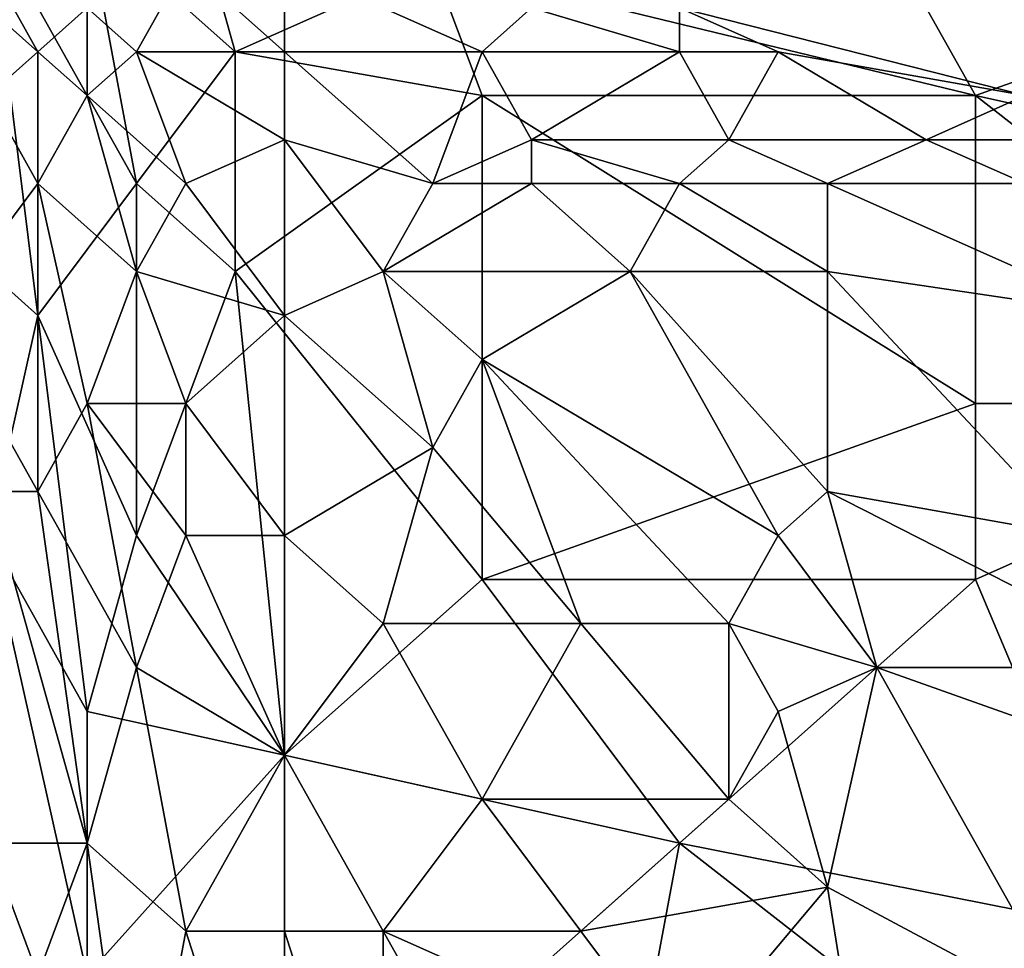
# Model space of a CAD drawing. Extents: x -1.05 to 1.05, y -0.36 to 0.36.
# Tile 38 of 226: x -0.84 to -0.73, y 0.04 to 0.15. Entities that reach past the tile are written whole.
import ezdxf

# ---------------------------------------------------------------- set-up
doc = ezdxf.new("R2010")
doc.units = 0

msp = doc.modelspace()

# ---------------------------------------------------------------- linework, layer by layer
for points in [[(-0.81772, 0.14254, 0.2604), (-0.83499, 0.15794, 0.26068), (-0.82924, 0.18361, 0.26085)], [(-0.81772, 0.14254, 0.2604), (-0.82924, 0.18361, 0.26085), (-0.79468, 0.15281, 0.26037)], [(-0.84651, 0.11688, 0.26121), (-0.84651, 0.15794, 0.26114), (-0.84075, 0.11174, 0.26089)], [(-0.82924, 0.12714, 0.26051), (-0.84651, 0.15794, 0.26114), (-0.83499, 0.15794, 0.26068)], [(-0.84075, 0.11174, 0.26089), (-0.84651, 0.15794, 0.26114), (-0.82924, 0.12714, 0.26051)], [(-0.82924, 0.12714, 0.26051), (-0.83499, 0.15794, 0.26068), (-0.81772, 0.14254, 0.2604)], [(-0.79468, 0.15281, 0.26037), (-0.74285, 0.15794, 0.26044), (-0.73133, 0.13741, 0.2603)], [(-0.73133, 0.13741, 0.2603), (-0.74285, 0.15794, 0.26044), (-0.67374, 0.15794, 0.26046)], [(-0.66222, 0.12201, 0.2603), (-0.73133, 0.13741, 0.2603), (-0.67374, 0.15794, 0.26046)], [(-0.84075, 0.14254, 0.3798), (-0.85227, 0.15281, 0.37455), (-0.84651, 0.13741, 0.37923)], [(-0.85227, 0.15281, 0.37455), (-0.84075, 0.14254, 0.3798), (-0.84651, 0.15281, 0.37617)], [(-0.83499, 0.14767, 0.37973), (-0.84651, 0.15281, 0.37617), (-0.84075, 0.14254, 0.3798)], [(-0.82348, 0.15281, 0.37968), (-0.83499, 0.14767, 0.37973), (-0.82924, 0.14254, 0.38183)], [(-0.82924, 0.14254, 0.38183), (-0.81196, 0.14254, 0.3838), (-0.82348, 0.15281, 0.37968)], [(-0.81196, 0.15281, 0.3808), (-0.82348, 0.15281, 0.37968), (-0.81196, 0.14254, 0.3838)], [(-0.78892, 0.13741, 0.2603), (-0.81772, 0.14254, 0.2604), (-0.79468, 0.15281, 0.26037)], [(-0.78892, 0.14254, 0.38564), (-0.78316, 0.14767, 0.38429), (-0.81196, 0.15281, 0.3808)], [(-0.81196, 0.14254, 0.3838), (-0.78892, 0.14254, 0.38564), (-0.81196, 0.15281, 0.3808)], [(-0.78892, 0.13741, 0.2603), (-0.79468, 0.15281, 0.26037), (-0.73133, 0.13741, 0.2603)], [(-0.83499, 0.13741, 0.38191), (-0.83499, 0.14767, 0.37973), (-0.84075, 0.14254, 0.3798)], [(-0.82924, 0.14254, 0.38183), (-0.83499, 0.14767, 0.37973), (-0.83499, 0.13741, 0.38191)], [(-0.78892, 0.14254, 0.38564), (-0.76588, 0.14254, 0.38662), (-0.78316, 0.14767, 0.38429)], [(-0.76588, 0.14254, 0.38662), (-0.76588, 0.14767, 0.38487), (-0.78316, 0.14767, 0.38429)], [(-0.75437, 0.14254, 0.38689), (-0.72557, 0.13741, 0.3889), (-0.76588, 0.14767, 0.38487)], [(-0.71981, 0.14767, 0.38536), (-0.76588, 0.14767, 0.38487), (-0.72557, 0.13741, 0.3889)], [(-0.76588, 0.14254, 0.38662), (-0.75437, 0.14254, 0.38689), (-0.76588, 0.14767, 0.38487)], [(-0.84075, 0.12714, 0.38217), (-0.84075, 0.14254, 0.3798), (-0.84651, 0.13741, 0.37923)], [(-0.83499, 0.13741, 0.38191), (-0.84075, 0.14254, 0.3798), (-0.84075, 0.12714, 0.38217)], [(-0.83499, 0.13741, 0.38191), (-0.82348, 0.12714, 0.38538), (-0.82924, 0.14254, 0.38183)], [(-0.81196, 0.13227, 0.38603), (-0.81196, 0.14254, 0.3838), (-0.82924, 0.14254, 0.38183)], [(-0.82348, 0.12714, 0.38538), (-0.81196, 0.13227, 0.38603), (-0.82924, 0.14254, 0.38183)], [(-0.82924, 0.12714, 0.26051), (-0.81772, 0.14254, 0.2604), (-0.81772, 0.11688, 0.26038)], [(-0.81772, 0.11688, 0.26038), (-0.81772, 0.14254, 0.2604), (-0.78892, 0.13741, 0.2603)], [(-0.81196, 0.14254, 0.3838), (-0.79468, 0.12714, 0.38861), (-0.78892, 0.14254, 0.38564)], [(-0.81196, 0.13227, 0.38603), (-0.79468, 0.12714, 0.38861), (-0.81196, 0.14254, 0.3838)], [(-0.78892, 0.14254, 0.38564), (-0.79468, 0.12714, 0.38861), (-0.78316, 0.13227, 0.38853)], [(-0.78316, 0.13227, 0.38853), (-0.76588, 0.14254, 0.38662), (-0.78892, 0.14254, 0.38564)], [(-0.78316, 0.13227, 0.38853), (-0.76012, 0.13227, 0.38963), (-0.76588, 0.14254, 0.38662)], [(-0.76012, 0.13227, 0.38963), (-0.75437, 0.14254, 0.38689), (-0.76588, 0.14254, 0.38662)], [(-0.76012, 0.13227, 0.38963), (-0.73709, 0.13227, 0.3902), (-0.75437, 0.14254, 0.38689)], [(-0.73709, 0.13227, 0.3902), (-0.72557, 0.13741, 0.3889), (-0.75437, 0.14254, 0.38689)], [(-0.85227, 0.11174, 0.38057), (-0.84075, 0.12714, 0.38217), (-0.84651, 0.13741, 0.37923)], [(-0.82924, 0.11688, 0.3858), (-0.83499, 0.13741, 0.38191), (-0.84075, 0.12714, 0.38217)], [(-0.82924, 0.11688, 0.3858), (-0.82348, 0.12714, 0.38538), (-0.83499, 0.13741, 0.38191)], [(-0.78892, 0.13741, 0.2603), (-0.78892, 0.08094, 0.26041), (-0.81772, 0.11688, 0.26038)], [(-0.73133, 0.10148, 0.26033), (-0.78892, 0.08094, 0.26041), (-0.78892, 0.13741, 0.2603)], [(-0.73133, 0.10148, 0.26033), (-0.78892, 0.13741, 0.2603), (-0.73133, 0.13741, 0.2603)], [(-0.73709, 0.13227, 0.3902), (-0.70253, 0.13227, 0.39062), (-0.72557, 0.13741, 0.3889)], [(-0.68525, 0.10148, 0.26032), (-0.73133, 0.13741, 0.2603), (-0.66222, 0.12201, 0.2603)], [(-0.73133, 0.10148, 0.26033), (-0.73133, 0.13741, 0.2603), (-0.68525, 0.10148, 0.26032)], [(-0.82348, 0.12714, 0.38538), (-0.81196, 0.11174, 0.38896), (-0.81196, 0.13227, 0.38603)], [(-0.80044, 0.11688, 0.38963), (-0.79468, 0.12714, 0.38861), (-0.81196, 0.13227, 0.38603)], [(-0.81196, 0.13227, 0.38603), (-0.81196, 0.11174, 0.38896), (-0.80044, 0.11688, 0.38963)], [(-0.78316, 0.12714, 0.38955), (-0.78316, 0.13227, 0.38853), (-0.79468, 0.12714, 0.38861)], [(-0.76588, 0.12714, 0.39051), (-0.76012, 0.13227, 0.38963), (-0.78316, 0.13227, 0.38853)], [(-0.78316, 0.12714, 0.38955), (-0.76588, 0.12714, 0.39051), (-0.78316, 0.13227, 0.38853)], [(-0.76588, 0.12714, 0.39051), (-0.74861, 0.12714, 0.39113), (-0.76012, 0.13227, 0.38963)], [(-0.74861, 0.12714, 0.39113), (-0.73709, 0.13227, 0.3902), (-0.76012, 0.13227, 0.38963)], [(-0.74861, 0.12714, 0.39113), (-0.72557, 0.12714, 0.39166), (-0.73709, 0.13227, 0.3902)], [(-0.72557, 0.12714, 0.39166), (-0.70253, 0.13227, 0.39062), (-0.73709, 0.13227, 0.3902)], [(-0.84075, 0.09121, 0.38592), (-0.84075, 0.12714, 0.38217), (-0.85227, 0.11174, 0.38057)], [(-0.84075, 0.09121, 0.38592), (-0.83499, 0.10148, 0.38631), (-0.84075, 0.12714, 0.38217)], [(-0.83499, 0.10148, 0.38631), (-0.82924, 0.11688, 0.3858), (-0.84075, 0.12714, 0.38217)], [(-0.82924, 0.08608, 0.26063), (-0.84075, 0.11174, 0.26089), (-0.82924, 0.12714, 0.26051)], [(-0.82924, 0.08608, 0.26063), (-0.82924, 0.12714, 0.26051), (-0.81772, 0.11688, 0.26038)], [(-0.82924, 0.11688, 0.3858), (-0.81196, 0.11174, 0.38896), (-0.82348, 0.12714, 0.38538)], [(-0.80044, 0.11688, 0.38963), (-0.77164, 0.11688, 0.39194), (-0.78316, 0.12714, 0.38955)], [(-0.80044, 0.11688, 0.38963), (-0.78316, 0.12714, 0.38955), (-0.79468, 0.12714, 0.38861)], [(-0.76588, 0.12714, 0.39051), (-0.78316, 0.12714, 0.38955), (-0.77164, 0.11688, 0.39194)], [(-0.77164, 0.11688, 0.39194), (-0.74861, 0.11688, 0.393), (-0.76588, 0.12714, 0.39051)], [(-0.74861, 0.11688, 0.393), (-0.74861, 0.12714, 0.39113), (-0.76588, 0.12714, 0.39051)], [(-0.72557, 0.12714, 0.39166), (-0.74861, 0.12714, 0.39113), (-0.71405, 0.11174, 0.39491)], [(-0.71405, 0.11174, 0.39491), (-0.74861, 0.12714, 0.39113), (-0.74861, 0.11688, 0.393)], [(-0.84651, 0.08608, 0.2614), (-0.84651, 0.11688, 0.26121), (-0.84075, 0.11174, 0.26089)], [(-0.82348, 0.10148, 0.38844), (-0.82924, 0.11688, 0.3858), (-0.83499, 0.10148, 0.38631)], [(-0.82348, 0.10148, 0.38844), (-0.81196, 0.11174, 0.38896), (-0.82924, 0.11688, 0.3858)], [(-0.81196, 0.06041, 0.26055), (-0.82924, 0.08608, 0.26063), (-0.81772, 0.11688, 0.26038)], [(-0.81196, 0.06041, 0.26055), (-0.81772, 0.11688, 0.26038), (-0.78892, 0.08094, 0.26041)], [(-0.79468, 0.09634, 0.39276), (-0.80044, 0.11688, 0.38963), (-0.81196, 0.11174, 0.38896)], [(-0.79468, 0.09634, 0.39276), (-0.78892, 0.10661, 0.3921), (-0.80044, 0.11688, 0.38963)], [(-0.77164, 0.11688, 0.39194), (-0.80044, 0.11688, 0.38963), (-0.78892, 0.10661, 0.3921)], [(-0.75437, 0.08608, 0.39724), (-0.77164, 0.11688, 0.39194), (-0.78892, 0.10661, 0.3921)], [(-0.74861, 0.09121, 0.39688), (-0.74861, 0.11688, 0.393), (-0.77164, 0.11688, 0.39194)], [(-0.75437, 0.08608, 0.39724), (-0.74861, 0.09121, 0.39688), (-0.77164, 0.11688, 0.39194)], [(-0.71981, 0.08608, 0.39889), (-0.71405, 0.11174, 0.39491), (-0.74861, 0.11688, 0.393)], [(-0.71981, 0.08608, 0.39889), (-0.74861, 0.11688, 0.393), (-0.74861, 0.09121, 0.39688)], [(-0.84651, 0.09121, 0.38432), (-0.84075, 0.09121, 0.38592), (-0.85227, 0.11174, 0.38057)], [(-0.83499, 0.06554, 0.26089), (-0.84651, 0.08608, 0.2614), (-0.84075, 0.11174, 0.26089)], [(-0.83499, 0.06554, 0.26089), (-0.84075, 0.11174, 0.26089), (-0.82924, 0.08608, 0.26063)], [(-0.81196, 0.08608, 0.39174), (-0.81196, 0.11174, 0.38896), (-0.82348, 0.10148, 0.38844)], [(-0.81196, 0.08608, 0.39174), (-0.79468, 0.09634, 0.39276), (-0.81196, 0.11174, 0.38896)], [(-0.7774, 0.07581, 0.39671), (-0.78892, 0.10661, 0.3921), (-0.79468, 0.09634, 0.39276)], [(-0.76012, 0.07581, 0.39809), (-0.75437, 0.08608, 0.39724), (-0.78892, 0.10661, 0.3921)], [(-0.7774, 0.07581, 0.39671), (-0.76012, 0.07581, 0.39809), (-0.78892, 0.10661, 0.3921)], [(-0.83499, 0.10148, 0.38631), (-0.84075, 0.09121, 0.38592), (-0.82924, 0.07068, 0.39013)], [(-0.82348, 0.10148, 0.38844), (-0.83499, 0.10148, 0.38631), (-0.82348, 0.08608, 0.38994)], [(-0.82348, 0.08608, 0.38994), (-0.83499, 0.10148, 0.38631), (-0.82924, 0.07068, 0.39013)], [(-0.82348, 0.08608, 0.38994), (-0.81196, 0.08608, 0.39174), (-0.82348, 0.10148, 0.38844)], [(-0.73133, 0.08094, 0.2604), (-0.78892, 0.08094, 0.26041), (-0.73133, 0.10148, 0.26033)], [(-0.71405, 0.03988, 0.26056), (-0.73133, 0.08094, 0.2604), (-0.68525, 0.10148, 0.26032)], [(-0.68525, 0.10148, 0.26032), (-0.73133, 0.08094, 0.2604), (-0.73133, 0.10148, 0.26033)], [(-0.79468, 0.09634, 0.39276), (-0.81196, 0.08608, 0.39174), (-0.80044, 0.07581, 0.39422)], [(-0.80044, 0.07581, 0.39422), (-0.7774, 0.07581, 0.39671), (-0.79468, 0.09634, 0.39276)], [(-0.84651, 0.05014, 0.38726), (-0.83499, 0.05014, 0.39038), (-0.84651, 0.09121, 0.38432)], [(-0.84075, 0.09121, 0.38592), (-0.84651, 0.09121, 0.38432), (-0.83499, 0.05014, 0.39038)], [(-0.83499, 0.05014, 0.39038), (-0.82924, 0.07068, 0.39013), (-0.84075, 0.09121, 0.38592)], [(-0.74285, 0.07068, 0.39977), (-0.74861, 0.09121, 0.39688), (-0.75437, 0.08608, 0.39724)], [(-0.74285, 0.07068, 0.39977), (-0.70829, 0.07068, 0.4014), (-0.74861, 0.09121, 0.39688)], [(-0.70829, 0.07068, 0.4014), (-0.71981, 0.08608, 0.39889), (-0.74861, 0.09121, 0.39688)], [(-0.83499, 0.03474, 0.26102), (-0.84651, 0.08608, 0.2614), (-0.83499, 0.06554, 0.26089)], [(-0.84651, 0.01421, 0.26176), (-0.84651, 0.08608, 0.2614), (-0.83499, 0.03474, 0.26102)], [(-0.81196, 0.06041, 0.26055), (-0.83499, 0.06554, 0.26089), (-0.82924, 0.08608, 0.26063)], [(-0.82924, 0.07068, 0.39013), (-0.81196, 0.06041, 0.39393), (-0.82348, 0.08608, 0.38994)], [(-0.81196, 0.06041, 0.39393), (-0.81196, 0.08608, 0.39174), (-0.82348, 0.08608, 0.38994)], [(-0.81196, 0.06041, 0.39393), (-0.80044, 0.07581, 0.39422), (-0.81196, 0.08608, 0.39174)], [(-0.76012, 0.07581, 0.39809), (-0.74285, 0.07068, 0.39977), (-0.75437, 0.08608, 0.39724)], [(-0.81196, 0.06041, 0.26055), (-0.78892, 0.08094, 0.26041), (-0.76588, 0.05014, 0.26053)], [(-0.76588, 0.05014, 0.26053), (-0.78892, 0.08094, 0.26041), (-0.73133, 0.08094, 0.2604)], [(-0.76588, 0.05014, 0.26053), (-0.73133, 0.08094, 0.2604), (-0.71405, 0.03988, 0.26056)], [(-0.78892, 0.05528, 0.39741), (-0.80044, 0.07581, 0.39422), (-0.81196, 0.06041, 0.39393)], [(-0.7774, 0.07581, 0.39671), (-0.80044, 0.07581, 0.39422), (-0.78892, 0.05528, 0.39741)], [(-0.78892, 0.05528, 0.39741), (-0.76012, 0.05528, 0.40013), (-0.7774, 0.07581, 0.39671)], [(-0.76012, 0.05528, 0.40013), (-0.76012, 0.07581, 0.39809), (-0.7774, 0.07581, 0.39671)], [(-0.76012, 0.05528, 0.40013), (-0.75437, 0.06554, 0.39957), (-0.76012, 0.07581, 0.39809)], [(-0.75437, 0.06554, 0.39957), (-0.74285, 0.07068, 0.39977), (-0.76012, 0.07581, 0.39809)], [(-0.83499, 0.05014, 0.39038), (-0.82348, 0.03988, 0.39346), (-0.82924, 0.07068, 0.39013)], [(-0.81196, 0.06041, 0.39393), (-0.82924, 0.07068, 0.39013), (-0.82348, 0.03988, 0.39346)], [(-0.74861, 0.04501, 0.40185), (-0.74285, 0.07068, 0.39977), (-0.75437, 0.06554, 0.39957)], [(-0.71981, 0.02961, 0.40494), (-0.74285, 0.07068, 0.39977), (-0.74861, 0.04501, 0.40185)], [(-0.71981, 0.02961, 0.40494), (-0.71405, 0.06041, 0.40231), (-0.74285, 0.07068, 0.39977)], [(-0.71405, 0.06041, 0.40231), (-0.70829, 0.07068, 0.4014), (-0.74285, 0.07068, 0.39977)], [(-0.83499, 0.03474, 0.26102), (-0.83499, 0.06554, 0.26089), (-0.81196, 0.06041, 0.26055)], [(-0.74861, 0.04501, 0.40185), (-0.75437, 0.06554, 0.39957), (-0.76012, 0.05528, 0.40013)], [(-0.81196, 0.00908, 0.26066), (-0.83499, 0.03474, 0.26102), (-0.81196, 0.06041, 0.26055)], [(-0.81196, 0.03988, 0.39547), (-0.81196, 0.06041, 0.39393), (-0.82348, 0.03988, 0.39346)], [(-0.80044, 0.03988, 0.39714), (-0.81196, 0.06041, 0.39393), (-0.81196, 0.03988, 0.39547)], [(-0.80044, 0.03988, 0.39714), (-0.78892, 0.05528, 0.39741), (-0.81196, 0.06041, 0.39393)], [(-0.81196, 0.00908, 0.26066), (-0.81196, 0.06041, 0.26055), (-0.76588, 0.05014, 0.26053)], [(-0.80044, 0.03988, 0.39714), (-0.7774, 0.03988, 0.39986), (-0.78892, 0.05528, 0.39741)], [(-0.7774, 0.03988, 0.39986), (-0.76012, 0.05528, 0.40013), (-0.78892, 0.05528, 0.39741)], [(-0.76012, 0.05528, 0.40013), (-0.7774, 0.03988, 0.39986), (-0.74861, 0.04501, 0.40185)], [(-0.84075, 0.03474, 0.3899), (-0.83499, 0.05014, 0.39038), (-0.84651, 0.05014, 0.38726)], [(-0.84651, 0.02448, 0.38871), (-0.84075, 0.03474, 0.3899), (-0.84651, 0.05014, 0.38726)], [(-0.83499, 0.05014, 0.39038), (-0.84075, 0.03474, 0.3899), (-0.82924, 0.00908, 0.39409)], [(-0.82924, 0.00908, 0.39409), (-0.82348, 0.03988, 0.39346), (-0.83499, 0.05014, 0.39038)], [(-0.81196, 0.00908, 0.26066), (-0.76588, 0.05014, 0.26053), (-0.77164, 0.01935, 0.26059)], [(-0.77164, 0.01935, 0.26059), (-0.76588, 0.05014, 0.26053), (-0.71981, 0.01421, 0.26064)], [(-0.71981, 0.01421, 0.26064), (-0.76588, 0.05014, 0.26053), (-0.71405, 0.03988, 0.26056)], [(-0.74861, 0.04501, 0.40185), (-0.7774, 0.03988, 0.39986), (-0.76588, 0.02448, 0.4021)], [(-0.76588, 0.02448, 0.4021), (-0.74285, 0.00908, 0.40512), (-0.74861, 0.04501, 0.40185)], [(-0.74285, 0.00908, 0.40512), (-0.71981, 0.02961, 0.40494), (-0.74861, 0.04501, 0.40185)], [(-0.82924, 0.00908, 0.39409), (-0.81196, 0.00395, 0.39766), (-0.82348, 0.03988, 0.39346)], [(-0.81196, 0.00395, 0.39766), (-0.81196, 0.03988, 0.39547), (-0.82348, 0.03988, 0.39346)], [(-0.80044, 0.00395, 0.39943), (-0.80044, 0.03988, 0.39714), (-0.81196, 0.03988, 0.39547)], [(-0.80044, 0.00395, 0.39943), (-0.81196, 0.03988, 0.39547), (-0.81196, 0.00395, 0.39766)], [(-0.80044, 0.00395, 0.39943), (-0.78316, 0.00908, 0.40138), (-0.80044, 0.03988, 0.39714)], [(-0.76588, 0.02448, 0.4021), (-0.7774, 0.03988, 0.39986), (-0.80044, 0.03988, 0.39714)], [(-0.78316, 0.00908, 0.40138), (-0.76588, 0.02448, 0.4021), (-0.80044, 0.03988, 0.39714)]]:
    msp.add_3dface(points)

doc.saveas('drawing.dxf')
